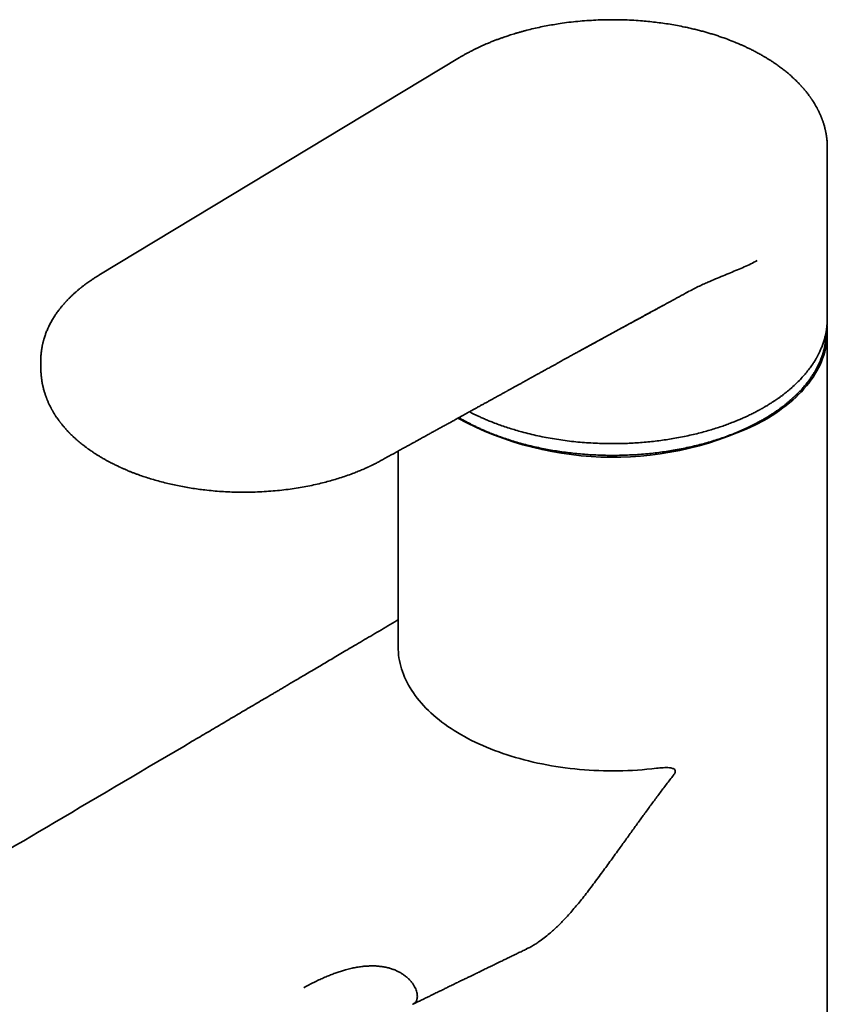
# Model space of a CAD drawing. Header units: millimetres. Extents: x 8 to 960, y 12 to 1994.
# Tile 6 of 24: x 769 to 860, y 821 to 932. Entities that reach past the tile are written whole.
import ezdxf

# ---------------------------------------------------------------- set-up
doc = ezdxf.new("R2010")
doc.units = ezdxf.units.MM

msp = doc.modelspace()

# ---------------------------------------------------------------- linework, layer by layer
at = {"color": 7, "linetype": 'Continuous', "lineweight": 35}
for p, q in [((818.47, 928.03), (777.73, 903.44)), ((860.03, 917.89), (860.03, 917.92)), ((860.03, 898.54), (860.03, 917.89)), ((844.44, 901.64), (844.1, 901.45)), ((844.33, 901.58), (844.26, 901.54)), ((844.6, 901.73), (845.46, 902.16)), ((844.64, 901.75), (844.65, 901.75)), ((832.01, 894.87), (837.79, 898.01)), ((860.03, 775.78), (860.03, 896.96)), ((771.16, 893.82), (771.16, 893.01)), ((811.53, 883.57), (811.53, 861.44))]:
    msp.add_line(p, q, dxfattribs=at)
at = {"color": 7, "linetype": 'Continuous', "lineweight": 35, "flags": 128}
for points in [[(860, 897.74), (860, 897.69), (860.03, 897.32), (860.03, 896.96), (860.03, 896.59), (860, 896.22), (859.96, 895.86), (859.9, 895.49), (859.83, 895.13), (859.74, 894.77), (859.63, 894.41), (859.5, 894.05), (859.36, 893.69), (859.21, 893.33), (859.04, 892.98), (858.85, 892.63), (858.64, 892.28), (858.42, 891.94), (858.19, 891.6), (857.94, 891.26), (857.67, 890.93), (857.39, 890.6), (857.1, 890.28), (856.79, 889.96), (856.46, 889.64), (856.12, 889.33), (855.77, 889.03), (855.4, 888.73), (855.02, 888.44), (854.63, 888.15), (854.22, 887.87), (853.81, 887.59), (853.38, 887.32), (852.93, 887.06)], [(840.73, 847.73), (840.19, 847.67), (839.65, 847.62), (839.11, 847.57), (838.57, 847.53), (838.03, 847.5), (837.48, 847.47), (836.94, 847.45), (836.39, 847.44), (835.85, 847.44), (835.3, 847.44), (834.76, 847.45), (834.21, 847.47), (833.67, 847.49), (833.12, 847.52), (832.58, 847.56), (832.04, 847.61), (831.5, 847.66), (830.97, 847.72), (830.43, 847.78), (829.9, 847.86), (829.37, 847.94), (828.85, 848.02), (828.33, 848.12), (827.81, 848.22), (827.3, 848.32), (826.79, 848.44), (826.28, 848.56), (825.78, 848.69), (825.29, 848.82), (824.8, 848.96), (824.31, 849.1), (823.84, 849.26), (823.36, 849.41), (822.9, 849.58), (822.44, 849.75), (821.99, 849.93), (821.54, 850.11), (821.1, 850.3), (820.67, 850.49), (820.25, 850.69), (819.83, 850.89), (819.43, 851.1), (819.03, 851.32), (818.64, 851.54), (818.26, 851.76), (817.88, 851.99), (817.52, 852.23), (817.16, 852.47), (816.82, 852.71), (816.48, 852.96), (816.16, 853.22), (815.84, 853.47), (815.54, 853.73), (815.24, 854), (814.96, 854.27), (814.68, 854.54), (814.42, 854.82), (814.17, 855.1), (813.92, 855.38), (813.69, 855.66), (813.47, 855.95), (813.27, 856.24), (813.07, 856.54), (812.88, 856.83), (812.71, 857.13), (812.55, 857.43), (812.4, 857.74), (812.26, 858.04), (812.13, 858.35), (812.02, 858.66), (811.92, 858.97), (811.83, 859.28), (811.75, 859.59), (811.68, 859.9), (811.63, 860.21), (811.59, 860.53), (811.56, 860.84), (811.54, 861.16), (811.53, 861.44)]]:
    msp.add_lwpolyline(points, dxfattribs=at)
at = {"color": 7, "linetype": 'Continuous', "lineweight": 35}
msp.add_arc((835.81, 919.99), 37.12, 241.7974, 297.4768, dxfattribs=at)
for points, knots in [([(852.72, 928.25), (852.58, 928.33), (852.3, 928.49), (851.88, 928.71), (851.49, 928.92), (851.11, 929.1), (850.75, 929.27), (850.43, 929.42), (850.13, 929.55), (849.85, 929.66), (849.41, 929.85), (848.77, 930.1), (848.06, 930.35), (847.47, 930.55), (847, 930.7), (846.54, 930.83), (846.07, 930.97), (845.57, 931.1), (845.05, 931.23), (844.5, 931.36), (843.85, 931.5), (843.1, 931.65), (842.27, 931.8), (841.44, 931.92), (840.61, 932.03), (839.77, 932.12), (838.87, 932.2), (837.92, 932.26), (836.91, 932.3), (835.91, 932.32), (834.9, 932.31), (833.88, 932.27), (832.86, 932.21), (831.84, 932.13), (830.83, 932.02), (829.9, 931.89), (829.05, 931.75), (828.25, 931.61), (827.45, 931.45), (826.66, 931.27), (826.01, 931.1), (825.51, 930.97), (825.17, 930.87), (824.84, 930.78), (824.53, 930.68), (824.24, 930.59), (823.98, 930.51), (823.73, 930.43), (823.46, 930.33), (823.15, 930.22), (822.79, 930.09), (822.42, 929.95), (822.02, 929.79), (821.67, 929.65), (821.34, 929.51), (821.06, 929.38), (820.77, 929.25), (820.48, 929.11), (820.2, 928.97), (819.93, 928.84), (819.7, 928.72), (819.5, 928.61), (819.34, 928.53), (819.19, 928.44), (819.06, 928.37), (818.94, 928.3), (818.81, 928.23), (818.67, 928.15), (818.55, 928.08), (818.48, 928.03), (818.47, 928.03)], [0, 0, 0, 0, 0.015624, 0.030383, 0.044241, 0.057168, 0.069139, 0.079943, 0.089783, 0.098643, 0.106512, 0.132737, 0.158324, 0.172513, 0.186374, 0.199901, 0.213481, 0.227767, 0.242777, 0.258507, 0.274363, 0.297644, 0.320421, 0.342892, 0.365365, 0.387829, 0.410289, 0.436765, 0.463229, 0.489699, 0.516168, 0.543117, 0.570077, 0.597028, 0.623987, 0.650941, 0.672304, 0.694117, 0.716364, 0.738942, 0.761694, 0.771879, 0.782077, 0.791841, 0.800973, 0.809479, 0.817363, 0.824656, 0.832128, 0.842273, 0.853242, 0.865019, 0.877537, 0.890371, 0.899675, 0.90909, 0.918615, 0.928248, 0.937988, 0.947472, 0.956222, 0.962463, 0.968278, 0.973669, 0.978679, 0.982366, 0.986883, 0.992229, 0.998421, 1, 1, 1, 1]), ([(860.03, 917.89), (860.03, 917.95), (860.03, 918.07), (860.03, 918.26), (860.02, 918.45), (860, 918.64), (859.98, 918.85), (859.96, 919.04), (859.93, 919.22), (859.91, 919.38), (859.88, 919.52), (859.86, 919.64), (859.83, 919.76), (859.8, 919.89), (859.77, 920.04), (859.72, 920.21), (859.68, 920.38), (859.63, 920.54), (859.58, 920.69), (859.53, 920.83), (859.49, 920.95), (859.45, 921.06), (859.41, 921.16), (859.37, 921.28), (859.31, 921.41), (859.26, 921.54), (859.19, 921.68), (859.13, 921.81), (859.08, 921.93), (859.03, 922.03), (858.99, 922.1), (858.96, 922.17), (858.92, 922.25), (858.87, 922.33), (858.82, 922.44), (858.75, 922.56), (858.67, 922.7), (858.57, 922.86), (858.48, 923.01), (858.39, 923.14), (858.33, 923.25), (858.26, 923.34), (858.21, 923.42), (858.15, 923.5), (858.07, 923.62), (857.96, 923.76), (857.83, 923.94), (857.7, 924.1), (857.59, 924.24), (857.5, 924.35), (857.42, 924.45), (857.34, 924.54), (857.27, 924.62), (857.22, 924.68), (857.17, 924.73), (857.12, 924.78), (857.07, 924.85), (857, 924.92), (856.91, 925.01), (856.8, 925.13), (856.66, 925.27), (856.5, 925.43), (856.33, 925.59), (856.1, 925.81), (855.81, 926.07), (855.45, 926.38), (855.06, 926.68), (854.66, 926.99), (854.26, 927.28), (853.9, 927.52), (853.58, 927.73), (853.3, 927.9), (853.02, 928.08), (852.82, 928.19), (852.72, 928.25)], [0, 0, 0, 0, 0.013493, 0.028049, 0.043677, 0.060382, 0.078169, 0.096392, 0.112032, 0.126026, 0.138375, 0.149081, 0.158146, 0.169276, 0.182517, 0.197846, 0.214035, 0.226878, 0.239829, 0.252344, 0.263069, 0.271346, 0.279718, 0.289817, 0.301544, 0.313715, 0.325974, 0.338321, 0.348823, 0.35727, 0.363661, 0.369477, 0.376061, 0.383412, 0.39324, 0.404264, 0.416898, 0.431178, 0.447091, 0.458122, 0.468039, 0.476601, 0.483952, 0.491319, 0.498991, 0.515506, 0.532973, 0.550772, 0.561405, 0.572144, 0.582553, 0.591449, 0.598908, 0.604737, 0.609344, 0.614643, 0.620881, 0.628055, 0.636161, 0.649064, 0.663768, 0.680253, 0.697432, 0.714414, 0.747197, 0.779225, 0.814709, 0.849228, 0.882265, 0.913004, 0.935564, 0.956748, 0.977606, 1, 1, 1, 1]), ([(852.11, 905.09), (851.87, 904.97), (851.38, 904.72), (850.63, 904.37), (849.87, 904.04), (849.36, 903.83), (849.1, 903.72)], [0, 0, 0, 0, 0.249847, 0.49975, 0.749806, 1, 1, 1, 1]), ([(777.73, 903.44), (777.62, 903.37), (777.4, 903.24), (777.1, 903.04), (776.82, 902.86), (776.58, 902.69), (776.36, 902.54), (776.18, 902.4), (776.03, 902.29), (775.91, 902.2), (775.8, 902.11), (775.71, 902.04), (775.64, 901.99), (775.58, 901.94), (775.51, 901.88), (775.42, 901.81), (775.32, 901.72), (775.21, 901.62), (775.09, 901.52), (774.97, 901.41), (774.84, 901.3), (774.72, 901.18), (774.59, 901.06), (774.46, 900.93), (774.32, 900.79), (774.2, 900.67), (774.1, 900.56), (774.03, 900.49), (773.98, 900.44), (773.94, 900.39), (773.89, 900.34), (773.82, 900.26), (773.74, 900.16), (773.64, 900.05), (773.53, 899.92), (773.42, 899.79), (773.32, 899.66), (773.21, 899.51), (773.08, 899.35), (772.95, 899.17), (772.84, 899), (772.72, 898.83), (772.61, 898.64), (772.48, 898.44), (772.36, 898.22), (772.23, 898), (772.11, 897.76), (772, 897.53), (771.9, 897.31), (771.82, 897.11), (771.74, 896.91), (771.67, 896.71), (771.6, 896.51), (771.54, 896.32), (771.49, 896.15), (771.45, 896.01), (771.41, 895.88), (771.39, 895.76), (771.37, 895.67), (771.35, 895.61), (771.34, 895.55), (771.33, 895.49), (771.31, 895.41), (771.29, 895.3), (771.27, 895.17), (771.24, 895), (771.22, 894.81), (771.19, 894.6), (771.18, 894.36), (771.16, 894.1), (771.16, 893.92), (771.16, 893.82)], [0, 0, 0, 0, 0.027701, 0.053303, 0.076805, 0.098202, 0.117493, 0.134677, 0.147727, 0.159226, 0.169175, 0.177571, 0.184414, 0.189753, 0.194765, 0.204682, 0.215235, 0.226386, 0.238098, 0.25037, 0.263217, 0.277716, 0.290463, 0.304589, 0.320094, 0.336785, 0.346066, 0.353668, 0.359593, 0.363929, 0.368369, 0.377157, 0.387903, 0.400606, 0.414238, 0.427902, 0.441599, 0.455329, 0.47426, 0.493045, 0.510295, 0.525751, 0.545132, 0.565245, 0.586936, 0.609211, 0.63215, 0.655917, 0.675512, 0.695838, 0.714861, 0.731914, 0.750841, 0.771944, 0.785735, 0.799186, 0.811895, 0.822549, 0.831049, 0.836215, 0.840966, 0.847128, 0.854752, 0.863839, 0.877536, 0.893254, 0.910847, 0.930317, 0.951666, 0.974894, 1, 1, 1, 1]), ([(846.55, 902.66), (846.83, 902.78), (847.4, 903.02), (848.25, 903.37), (848.82, 903.61), (849.1, 903.72)], [0, 0, 0, 0, 0.333151, 0.666527, 1, 1, 1, 1]), ([(846.55, 902.66), (846.37, 902.58), (846, 902.42), (845.64, 902.24), (845.46, 902.16)], [0, 0, 0, 0, 0.500119, 1, 1, 1, 1]), ([(831.97, 894.84), (831.98, 894.85), (832.14, 894.93), (832.45, 895.1), (832.92, 895.36), (833.43, 895.64), (833.99, 895.94), (834.59, 896.27), (835.23, 896.62), (835.89, 896.98), (836.58, 897.35), (837.29, 897.74), (838.04, 898.15), (838.82, 898.58), (839.65, 899.03), (840.51, 899.5), (841.41, 899.99), (842.34, 900.49), (843.29, 901.01), (843.94, 901.37), (844.27, 901.55)], [0, 0, 0, 0, 0.002011, 0.038982, 0.076814, 0.116372, 0.16342, 0.212697, 0.264203, 0.317938, 0.373902, 0.432095, 0.492517, 0.555168, 0.623192, 0.693662, 0.766578, 0.84194, 0.919747, 1, 1, 1, 1]), ([(844.6, 901.73), (844.58, 901.71), (844.54, 901.69), (844.49, 901.67), (844.47, 901.65)], [0, 0, 0, 0, 0.499965, 1, 1, 1, 1]), ([(837.79, 898.01), (837.89, 898.07), (838.1, 898.19), (838.42, 898.36), (838.7, 898.51), (838.92, 898.63), (839.1, 898.73), (839.28, 898.83), (839.5, 898.95), (839.75, 899.09), (840.05, 899.25), (840.36, 899.42), (840.71, 899.61), (841.08, 899.81), (841.33, 899.95), (841.46, 900.02)], [0, 0, 0, 0, 0.079151, 0.170753, 0.25593, 0.303125, 0.349331, 0.399948, 0.455613, 0.528461, 0.608462, 0.695617, 0.789925, 0.891386, 1, 1, 1, 1]), ([(819.6, 888.01), (819.67, 887.98), (819.83, 887.89), (820.11, 887.75), (820.44, 887.59), (820.81, 887.42), (821.21, 887.24), (821.65, 887.05), (822.17, 886.84), (822.77, 886.61), (823.44, 886.37), (824.12, 886.15), (824.81, 885.94), (825.57, 885.72), (826.41, 885.5), (827.33, 885.29), (828.26, 885.1), (829.21, 884.94), (830.16, 884.79), (831.13, 884.67), (832.1, 884.57), (833.08, 884.5), (834.06, 884.45), (835.05, 884.42), (836.04, 884.41), (836.98, 884.43), (837.87, 884.46), (838.71, 884.51), (839.55, 884.58), (840.39, 884.67), (841.21, 884.77), (842.01, 884.88), (842.82, 885.02), (843.65, 885.17), (844.48, 885.35), (845.27, 885.53), (846.03, 885.73), (846.74, 885.93), (847.42, 886.14), (848.07, 886.35), (848.67, 886.56), (849.24, 886.78), (849.78, 886.99), (850.28, 887.21), (850.78, 887.42), (851.25, 887.65), (851.72, 887.88), (852.05, 888.05), (852.27, 888.17), (852.37, 888.23), (852.48, 888.28), (852.56, 888.33), (852.63, 888.37), (852.68, 888.39), (852.71, 888.41), (852.74, 888.43), (852.79, 888.46), (852.87, 888.5), (852.97, 888.56), (853.11, 888.64), (853.28, 888.74), (853.48, 888.87), (853.7, 889.01), (853.95, 889.17), (854.23, 889.35), (854.5, 889.54), (854.77, 889.73), (855.02, 889.92), (855.28, 890.13), (855.54, 890.33), (855.79, 890.54), (856.12, 890.83), (856.53, 891.2), (856.99, 891.67), (857.42, 892.14), (857.82, 892.62), (858.11, 893.01), (858.32, 893.3), (858.45, 893.5), (858.57, 893.69), (858.68, 893.86), (858.76, 894), (858.82, 894.11), (858.87, 894.2), (858.91, 894.28), (858.96, 894.37), (859.01, 894.47), (859.08, 894.6), (859.15, 894.75), (859.23, 894.93), (859.32, 895.11), (859.4, 895.32), (859.48, 895.54), (859.56, 895.76), (859.64, 895.98), (859.71, 896.21), (859.77, 896.45), (859.83, 896.71), (859.89, 896.98), (859.93, 897.25), (859.97, 897.51), (859.99, 897.74), (860.01, 897.96), (860.02, 898.14), (860.03, 898.33), (860.03, 898.47), (860.03, 898.54)], [0, 0, 0, 0, 0.0049929, 0.0120328, 0.0197706, 0.028206, 0.0373391, 0.0471698, 0.0576978, 0.0716747, 0.0857113, 0.0997476, 0.1137839, 0.12782, 0.1455418, 0.1632636, 0.1809855, 0.1987077, 0.2164302, 0.2341532, 0.2518767, 0.2696009, 0.2873258, 0.3050517, 0.3227787, 0.3405067, 0.3557035, 0.3709013, 0.3861002, 0.4013002, 0.416465, 0.4313083, 0.4457692, 0.4621566, 0.4780235, 0.4933699, 0.5081958, 0.5225013, 0.5362862, 0.5495506, 0.5622945, 0.5745178, 0.5862205, 0.5974026, 0.608065, 0.6194906, 0.6304316, 0.6408878, 0.6435674, 0.6462132, 0.6488216, 0.6510796, 0.652785, 0.653922, 0.6545659, 0.6552554, 0.6561606, 0.6582243, 0.6609274, 0.6642698, 0.6686746, 0.6738499, 0.6797958, 0.6865125, 0.6940002, 0.7022592, 0.7092896, 0.7167964, 0.7246438, 0.7324845, 0.7403011, 0.7480935, 0.7647093, 0.7812142, 0.7976082, 0.8138911, 0.8300628, 0.8366176, 0.8431539, 0.8495658, 0.8552155, 0.8599963, 0.8631429, 0.8658099, 0.8684674, 0.8712199, 0.8740673, 0.8784885, 0.8833644, 0.8888031, 0.8948047, 0.9013691, 0.9084965, 0.9150391, 0.9219935, 0.9293599, 0.9370548, 0.9444625, 0.9535405, 0.9619125, 0.9695783, 0.9770081, 0.983627, 0.9894358, 0.9947839, 1, 1, 1, 1]), ([(818.41, 887.36), (818.41, 887.36), (818.42, 887.35), (818.44, 887.34), (818.48, 887.32), (818.53, 887.29), (818.63, 887.23), (818.76, 887.15), (818.93, 887.06), (819.14, 886.94), (819.38, 886.81), (819.65, 886.67), (819.97, 886.5), (820.32, 886.33), (820.7, 886.15), (821.1, 885.97), (821.51, 885.79), (822.01, 885.58), (822.6, 885.35), (823.3, 885.1), (824.02, 884.86), (824.77, 884.62), (825.54, 884.4), (826.34, 884.2), (827.17, 884), (828, 883.83), (828.82, 883.68), (829.62, 883.55), (830.45, 883.43), (831.3, 883.33), (832.16, 883.24), (833.02, 883.17), (833.88, 883.13), (834.74, 883.1), (835.62, 883.08), (836.53, 883.09), (837.46, 883.12), (838.37, 883.16), (839.26, 883.23), (840.14, 883.31), (840.99, 883.41), (841.82, 883.53), (842.66, 883.66), (843.52, 883.82), (844.39, 884), (845.22, 884.2), (846.03, 884.4), (846.82, 884.63), (847.59, 884.87), (848.34, 885.12), (849.07, 885.39), (849.78, 885.67), (850.47, 885.97), (851.02, 886.22), (851.44, 886.42), (851.74, 886.57), (852.02, 886.72), (852.29, 886.86), (852.53, 887), (852.74, 887.11), (852.91, 887.21), (853.05, 887.3), (853.16, 887.36), (853.24, 887.41), (853.3, 887.45), (853.35, 887.47), (853.4, 887.51), (853.49, 887.56), (853.6, 887.64), (853.75, 887.73), (853.92, 887.84), (854.11, 887.97), (854.31, 888.1), (854.56, 888.28), (854.83, 888.48), (855.14, 888.71), (855.42, 888.93), (855.67, 889.15), (855.92, 889.36), (856.17, 889.58), (856.42, 889.82), (856.69, 890.08), (856.97, 890.36), (857.2, 890.62), (857.39, 890.84), (857.53, 891), (857.64, 891.14), (857.73, 891.25), (857.8, 891.34), (857.85, 891.41), (857.89, 891.46), (857.94, 891.53), (858, 891.61), (858.07, 891.7), (858.14, 891.8), (858.22, 891.92), (858.32, 892.06), (858.42, 892.21), (858.51, 892.37), (858.61, 892.53), (858.78, 892.83), (859.02, 893.28), (859.22, 893.74), (859.35, 894.05), (859.4, 894.2), (859.45, 894.33), (859.48, 894.43), (859.51, 894.51), (859.52, 894.55), (859.53, 894.59), (859.55, 894.65), (859.57, 894.71), (859.59, 894.79), (859.63, 894.92), (859.68, 895.1), (859.75, 895.4), (859.81, 895.77), (859.86, 896.1), (859.89, 896.35), (859.9, 896.51), (859.91, 896.67), (859.91, 896.82), (859.92, 896.98), (859.92, 897.09), (859.92, 897.15), (859.92, 897.16)], [0, 0, 0, 0, 0.000072, 0.000727, 0.001519, 0.002506, 0.005068, 0.008412, 0.012538, 0.01749, 0.023236, 0.029777, 0.037113, 0.045243, 0.053921, 0.062794, 0.071782, 0.080884, 0.094893, 0.109164, 0.123698, 0.138495, 0.153554, 0.168876, 0.18446, 0.200308, 0.21473, 0.229364, 0.244208, 0.259264, 0.27453, 0.289725, 0.304862, 0.319793, 0.334519, 0.351002, 0.36722, 0.383173, 0.39886, 0.414281, 0.429438, 0.444328, 0.458954, 0.475344, 0.491387, 0.507084, 0.522435, 0.537633, 0.552857, 0.568106, 0.583075, 0.598069, 0.613087, 0.62813, 0.634893, 0.64166, 0.648433, 0.654912, 0.660687, 0.665753, 0.670112, 0.673536, 0.676345, 0.678541, 0.679547, 0.680566, 0.682071, 0.68408, 0.687127, 0.690888, 0.695361, 0.700548, 0.706077, 0.711459, 0.720691, 0.729442, 0.73771, 0.745495, 0.75287, 0.760524, 0.769204, 0.7784, 0.788112, 0.798339, 0.804557, 0.809972, 0.814584, 0.818393, 0.821399, 0.823059, 0.824801, 0.826946, 0.829493, 0.832443, 0.835796, 0.839551, 0.844147, 0.849149, 0.854199, 0.859257, 0.864323, 0.882701, 0.901179, 0.906683, 0.9114, 0.915326, 0.918459, 0.920799, 0.921818, 0.922951, 0.924483, 0.926414, 0.928743, 0.93147, 0.938475, 0.945541, 0.958304, 0.971245, 0.975895, 0.980565, 0.985255, 0.989966, 0.994681, 0.998986, 1, 1, 1, 1]), ([(830.8, 894.2), (830.95, 894.28), (831.24, 894.44), (831.66, 894.67), (832.04, 894.88), (832.39, 895.07), (832.7, 895.24), (832.98, 895.39), (833.22, 895.53), (833.43, 895.64), (833.6, 895.73), (833.74, 895.81), (833.84, 895.87), (833.91, 895.9), (833.97, 895.93), (834.02, 895.96), (834.05, 895.98), (834.07, 895.99)], [0, 0, 0, 0, 0.136966, 0.263427, 0.379381, 0.484829, 0.57977, 0.664204, 0.738131, 0.800386, 0.852548, 0.89462, 0.926599, 0.944647, 0.958622, 0.977914, 1, 1, 1, 1]), ([(809.67, 882.54), (809.82, 882.62), (810.16, 882.81), (810.68, 883.09), (811.2, 883.38), (811.69, 883.65), (812.15, 883.91), (812.58, 884.14), (812.97, 884.36), (813.32, 884.55), (813.63, 884.72), (813.92, 884.88), (814.18, 885.02), (814.42, 885.16), (814.7, 885.31), (815.04, 885.5), (815.42, 885.71), (815.81, 885.93), (816.22, 886.15), (816.63, 886.38), (817.05, 886.61), (817.46, 886.83), (817.84, 887.04), (818.18, 887.23), (818.49, 887.4), (818.74, 887.54), (818.94, 887.65), (819.11, 887.74), (819.3, 887.85), (819.5, 887.96), (819.74, 888.09), (820, 888.23), (820.29, 888.39), (820.6, 888.57), (820.93, 888.75), (821.26, 888.93), (821.59, 889.11), (821.9, 889.28), (822.26, 889.48), (822.65, 889.7), (823, 889.89), (823.24, 890.02), (823.38, 890.1), (823.49, 890.16), (823.58, 890.21), (823.64, 890.24), (823.69, 890.27), (823.74, 890.3), (823.81, 890.33), (823.9, 890.38), (824.01, 890.45), (824.15, 890.53), (824.34, 890.63), (824.56, 890.75), (824.84, 890.9), (825.12, 891.06), (825.43, 891.23), (825.76, 891.41), (826.1, 891.6), (826.44, 891.79), (826.78, 891.98), (827.12, 892.17), (827.45, 892.35), (827.76, 892.52), (828.04, 892.67), (828.3, 892.82), (828.55, 892.96), (828.77, 893.07), (828.95, 893.17), (829.09, 893.25), (829.23, 893.33), (829.38, 893.41), (829.54, 893.5), (829.73, 893.61), (829.95, 893.73), (830.21, 893.87), (830.5, 894.03), (830.7, 894.14), (830.8, 894.2)], [0, 0, 0, 0, 0.021564, 0.047657, 0.072282, 0.095439, 0.117128, 0.137347, 0.156099, 0.171998, 0.186663, 0.200094, 0.212291, 0.223449, 0.234657, 0.252232, 0.270317, 0.288912, 0.308017, 0.327632, 0.347757, 0.367427, 0.385144, 0.401314, 0.415938, 0.429015, 0.436523, 0.444548, 0.45342, 0.463138, 0.473701, 0.486489, 0.500331, 0.515226, 0.531146, 0.547046, 0.562395, 0.577195, 0.591444, 0.613053, 0.633259, 0.640745, 0.647295, 0.652753, 0.657116, 0.65982, 0.661849, 0.664125, 0.667112, 0.670809, 0.676725, 0.683676, 0.691054, 0.703013, 0.715852, 0.729571, 0.744171, 0.759651, 0.776011, 0.792553, 0.808234, 0.825088, 0.840805, 0.855383, 0.868824, 0.881128, 0.893007, 0.905398, 0.91196, 0.918658, 0.925492, 0.932462, 0.939846, 0.948158, 0.959161, 0.971469, 0.985082, 1, 1, 1, 1]), ([(771.16, 893.03), (771.16, 892.98), (771.16, 892.87), (771.16, 892.71), (771.17, 892.57), (771.18, 892.45), (771.18, 892.33), (771.19, 892.23), (771.2, 892.13), (771.21, 892.02), (771.23, 891.88), (771.25, 891.73), (771.27, 891.58), (771.29, 891.44), (771.31, 891.3), (771.34, 891.14), (771.38, 890.99), (771.41, 890.83), (771.45, 890.69), (771.48, 890.54), (771.53, 890.38), (771.58, 890.21), (771.63, 890.04), (771.68, 889.9), (771.73, 889.77), (771.77, 889.66), (771.81, 889.55), (771.85, 889.45), (771.89, 889.34), (771.94, 889.21), (772.01, 889.07), (772.08, 888.91), (772.16, 888.74), (772.24, 888.58), (772.31, 888.45), (772.36, 888.34), (772.42, 888.25), (772.47, 888.16), (772.52, 888.07), (772.58, 887.97), (772.64, 887.86), (772.72, 887.74), (772.8, 887.61), (772.87, 887.5), (772.95, 887.38), (773.03, 887.26), (773.11, 887.15), (773.19, 887.04), (773.26, 886.95), (773.31, 886.88), (773.37, 886.81), (773.42, 886.73), (773.49, 886.65), (773.57, 886.55), (773.66, 886.44), (773.75, 886.33), (773.85, 886.22), (773.95, 886.11), (774.05, 885.99), (774.14, 885.89), (774.23, 885.8), (774.3, 885.72), (774.36, 885.66), (774.41, 885.61), (774.46, 885.56), (774.53, 885.49), (774.61, 885.41), (774.71, 885.32), (774.85, 885.18), (775.04, 885), (775.27, 884.8), (775.49, 884.61), (775.7, 884.44), (775.91, 884.27), (776.09, 884.13), (776.24, 884.02), (776.34, 883.95), (776.41, 883.89), (776.48, 883.84), (776.57, 883.78), (776.69, 883.7), (776.83, 883.6), (777.01, 883.48), (777.21, 883.34), (777.45, 883.19), (777.71, 883.02), (777.96, 882.87), (778.12, 882.78), (778.18, 882.74)], [0, 0, 0, 0, 0.011614, 0.025064, 0.036965, 0.047442, 0.056517, 0.064166, 0.071224, 0.079808, 0.09264, 0.104807, 0.115585, 0.126654, 0.138262, 0.151343, 0.163819, 0.176299, 0.18877, 0.199831, 0.21312, 0.227899, 0.242921, 0.255217, 0.265762, 0.275216, 0.284136, 0.292681, 0.301972, 0.312143, 0.32624, 0.340355, 0.355612, 0.371964, 0.382278, 0.391808, 0.400594, 0.408854, 0.416707, 0.425816, 0.436135, 0.44798, 0.459764, 0.471064, 0.481881, 0.493793, 0.505051, 0.515223, 0.524063, 0.531571, 0.537781, 0.544878, 0.553345, 0.56364, 0.574626, 0.585825, 0.597236, 0.608859, 0.620694, 0.632012, 0.641593, 0.649418, 0.655487, 0.660213, 0.665815, 0.672954, 0.681629, 0.691838, 0.703174, 0.726852, 0.749261, 0.770404, 0.790492, 0.809752, 0.828019, 0.839708, 0.849251, 0.853745, 0.859798, 0.867513, 0.87689, 0.889641, 0.904561, 0.921648, 0.940901, 0.962318, 0.985898, 1, 1, 1, 1]), ([(778.18, 882.74), (778.29, 882.68), (778.5, 882.57), (778.79, 882.4), (779.07, 882.26), (779.31, 882.13), (779.53, 882.03), (779.72, 881.93), (779.87, 881.86), (779.99, 881.8), (780.08, 881.76), (780.15, 881.73), (780.2, 881.71), (780.24, 881.69), (780.29, 881.67), (780.35, 881.64), (780.44, 881.6), (780.57, 881.54), (780.73, 881.48), (780.91, 881.4), (781.14, 881.3), (781.42, 881.19), (781.73, 881.07), (782.06, 880.95), (782.49, 880.79), (783.04, 880.61), (783.72, 880.39), (784.43, 880.19), (785.15, 880), (785.89, 879.82), (786.62, 879.66), (787.38, 879.52), (788.15, 879.39), (788.93, 879.27), (789.75, 879.17), (790.63, 879.08), (791.57, 879), (792.5, 878.95), (793.43, 878.93), (794.39, 878.92), (795.38, 878.94), (796.4, 878.99), (797.4, 879.06), (798.38, 879.16), (799.33, 879.27), (800.24, 879.41), (801.12, 879.57), (801.98, 879.74), (802.78, 879.93), (803.53, 880.12), (804.25, 880.32), (804.96, 880.54), (805.68, 880.78), (806.24, 880.98), (806.65, 881.13), (806.9, 881.23), (807.16, 881.34), (807.41, 881.44), (807.64, 881.54), (807.85, 881.63), (808.01, 881.71), (808.13, 881.76), (808.22, 881.8), (808.29, 881.84), (808.35, 881.86), (808.4, 881.89), (808.46, 881.92), (808.55, 881.96), (808.68, 882.02), (808.83, 882.1), (809, 882.18), (809.17, 882.27), (809.37, 882.38), (809.54, 882.47), (809.64, 882.52), (809.67, 882.54)], [0, 0, 0, 0, 0.01281, 0.024458, 0.034944, 0.04427, 0.052436, 0.059442, 0.065289, 0.069456, 0.072735, 0.075248, 0.076821, 0.078272, 0.079857, 0.081576, 0.085342, 0.089624, 0.095394, 0.101894, 0.109126, 0.119729, 0.13066, 0.141859, 0.153326, 0.174469, 0.196466, 0.219316, 0.24302, 0.265029, 0.287727, 0.310869, 0.333918, 0.356853, 0.379676, 0.406916, 0.433996, 0.460915, 0.487674, 0.514274, 0.543878, 0.573284, 0.602378, 0.630941, 0.658967, 0.68597, 0.712457, 0.738426, 0.763879, 0.78657, 0.809246, 0.832442, 0.856162, 0.880407, 0.889194, 0.898048, 0.906969, 0.915957, 0.924479, 0.931889, 0.938183, 0.941926, 0.945122, 0.947771, 0.949874, 0.951503, 0.953476, 0.956832, 0.96157, 0.967692, 0.973586, 0.980366, 0.988031, 0.996584, 1, 1, 1, 1]), ([(811.53, 864.51), (811.49, 864.48), (811.11, 864.26), (810.4, 863.84), (809.41, 863.25), (808.45, 862.68), (807.52, 862.14), (806.65, 861.62), (805.83, 861.14), (805.06, 860.69), (804.33, 860.25), (803.62, 859.83), (802.93, 859.43), (802.28, 859.04), (801.65, 858.67), (801.04, 858.31), (800.47, 857.98), (799.92, 857.65), (799.4, 857.34), (798.92, 857.06), (798.47, 856.79), (798.04, 856.54), (797.64, 856.3), (797.23, 856.06), (796.4, 855.58), (795.15, 854.84), (793.46, 853.84), (791.75, 852.83), (790.02, 851.81), (783.67, 848.07), (768.62, 839.19), (742.35, 823.7), (720.85, 811.03), (708.21, 803.58), (706.97, 802.84), (705.72, 802.11), (704.47, 801.37), (703.23, 800.64), (701.99, 799.91), (700.73, 799.16), (699.45, 798.41), (698.17, 797.66), (696.93, 796.92), (695.72, 796.21), (694.82, 795.68), (694.22, 795.32), (693.9, 795.14), (693.57, 794.94), (693.22, 794.73), (692.84, 794.51), (692.43, 794.27), (691.97, 794), (691.46, 793.7), (690.93, 793.38), (690.37, 793.05), (689.78, 792.7), (689.16, 792.34), (688.51, 791.95), (687.83, 791.56), (687.13, 791.14), (686.41, 790.71), (685.65, 790.27), (684.88, 789.81), (684.07, 789.33), (683.24, 788.84), (682.38, 788.34), (681.5, 787.81), (680.59, 787.28), (679.72, 786.77), (678.9, 786.28), (678.13, 785.83), (677.34, 785.36), (676.55, 784.87), (675.77, 784.36), (675.24, 784.01), (674.97, 783.83), (674.96, 783.82)], [0, 0, 0, 0, 0.000905, 0.008401, 0.015661, 0.022684, 0.029471, 0.036021, 0.041818, 0.047416, 0.052816, 0.058017, 0.063019, 0.067823, 0.072428, 0.076834, 0.081042, 0.085052, 0.088862, 0.092474, 0.095698, 0.098745, 0.10171, 0.104684, 0.107667, 0.119867, 0.132218, 0.144719, 0.15737, 0.17013, 0.284101, 0.487621, 0.746647, 0.755765, 0.764883, 0.774001, 0.783118, 0.792236, 0.801344, 0.810296, 0.819905, 0.829263, 0.838373, 0.847232, 0.855842, 0.858059, 0.860376, 0.862826, 0.865409, 0.868125, 0.870974, 0.874503, 0.878217, 0.882115, 0.886199, 0.890557, 0.895107, 0.89985, 0.904785, 0.909913, 0.915233, 0.920746, 0.926452, 0.93235, 0.938441, 0.944724, 0.9512, 0.957868, 0.964729, 0.970255, 0.9759, 0.981674, 0.987605, 0.993653, 0.999811, 1, 1, 1, 1]), ([(842.65, 846.95), (842.73, 847.05), (842.79, 847.15), (842.85, 847.31), (842.86, 847.36), (842.85, 847.47), (842.83, 847.52), (842.75, 847.64), (842.64, 847.69), (842.43, 847.76), (842.31, 847.78), (841.96, 847.82), (841.72, 847.81), (841.23, 847.79), (840.98, 847.76), (840.73, 847.73)], [0, 0, 0, 0, 0.125, 0.125, 0.1875, 0.1875, 0.25, 0.25, 0.375, 0.375, 0.5, 0.5, 0.75, 0.75, 1, 1, 1, 1]), ([(826.04, 827.32), (826.1, 827.34), (826.29, 827.43), (826.62, 827.61), (827.02, 827.85), (827.5, 828.16), (828.04, 828.56), (828.61, 829.02), (829.1, 829.45), (829.55, 829.87), (829.98, 830.3), (830.44, 830.78), (830.91, 831.3), (831.41, 831.88), (831.91, 832.47), (832.41, 833.09), (832.93, 833.75), (833.46, 834.45), (833.99, 835.15), (834.66, 836.06), (835.47, 837.18), (836.38, 838.44), (837.25, 839.64), (838.03, 840.73), (838.78, 841.77), (839.52, 842.79), (840.29, 843.83), (841.07, 844.88), (841.85, 845.92), (842.39, 846.61), (842.65, 846.95)], [0, 0, 0, 0, 0.007704, 0.027339, 0.047072, 0.066805, 0.0992, 0.131658, 0.156559, 0.181461, 0.206424, 0.231387, 0.262098, 0.29281, 0.323565, 0.35432, 0.388754, 0.423189, 0.457647, 0.492104, 0.555064, 0.61805, 0.670284, 0.722536, 0.767958, 0.813397, 0.861063, 0.908758, 0.954359, 1, 1, 1, 1]), ([(813.2, 821.07), (813.32, 821.13), (813.56, 821.25), (813.93, 821.43), (814.31, 821.61), (814.67, 821.79), (815.03, 821.96), (815.36, 822.12), (815.66, 822.27), (815.94, 822.41), (816.19, 822.53), (816.42, 822.64), (816.64, 822.74), (816.83, 822.84), (817.03, 822.94), (817.25, 823.04), (817.48, 823.16), (817.73, 823.28), (818, 823.41), (818.32, 823.57), (818.72, 823.76), (819.09, 823.94), (819.38, 824.08), (819.57, 824.17), (819.75, 824.26), (819.91, 824.33), (820.05, 824.4), (820.17, 824.46), (820.27, 824.51), (820.35, 824.55), (820.42, 824.58), (820.49, 824.62), (820.58, 824.66), (820.69, 824.72), (820.83, 824.78), (821.01, 824.87), (821.25, 824.99), (821.52, 825.12), (821.78, 825.24), (822.03, 825.37), (822.27, 825.48), (822.53, 825.61), (822.81, 825.74), (823.1, 825.88), (823.36, 826.01), (823.6, 826.13), (823.84, 826.24), (824.07, 826.36), (824.31, 826.47), (824.51, 826.57), (824.69, 826.66), (824.88, 826.75), (825.08, 826.85), (825.31, 826.96), (825.55, 827.07), (825.8, 827.19), (825.96, 827.27), (826.04, 827.31)], [0, 0, 0, 0, 0.027761, 0.057343, 0.086363, 0.114821, 0.142717, 0.169498, 0.192787, 0.214153, 0.233594, 0.251563, 0.268867, 0.282841, 0.298032, 0.314749, 0.332992, 0.352712, 0.373399, 0.394917, 0.42968, 0.466415, 0.481386, 0.496529, 0.510486, 0.522902, 0.533959, 0.543418, 0.551278, 0.557539, 0.562418, 0.567459, 0.574306, 0.582961, 0.593423, 0.605692, 0.626986, 0.648355, 0.668752, 0.688179, 0.706635, 0.724121, 0.748953, 0.771521, 0.791824, 0.810158, 0.827203, 0.847612, 0.865856, 0.881934, 0.894345, 0.908756, 0.925079, 0.942665, 0.96138, 0.981223, 1, 1, 1, 1]), ([(800.89, 822.94), (801.08, 823.05), (801.47, 823.26), (802.03, 823.55), (802.58, 823.82), (803.12, 824.06), (803.65, 824.29), (804.16, 824.49), (804.65, 824.66), (805.13, 824.82), (805.65, 824.97), (806.19, 825.11), (806.75, 825.23), (807.29, 825.32), (807.81, 825.37), (808.31, 825.4), (808.78, 825.41), (809.25, 825.38), (809.71, 825.33), (810.16, 825.25), (810.58, 825.15), (810.98, 825.02), (811.34, 824.87), (811.68, 824.7), (812, 824.51), (812.3, 824.3), (812.58, 824.07), (812.83, 823.83), (813.05, 823.58), (813.24, 823.32), (813.4, 823.06), (813.53, 822.8), (813.62, 822.54), (813.68, 822.29), (813.71, 822.05), (813.71, 821.83), (813.67, 821.64), (813.61, 821.47), (813.51, 821.31), (813.39, 821.19), (813.27, 821.11), (813.19, 821.07), (813.17, 821.07)], [0, 0, 0, 0, 0.020228, 0.040419, 0.060594, 0.080771, 0.100964, 0.120825, 0.140723, 0.160664, 0.180654, 0.20669, 0.232812, 0.259011, 0.285276, 0.311588, 0.337926, 0.364265, 0.393732, 0.423123, 0.452394, 0.481499, 0.510392, 0.539025, 0.567352, 0.598108, 0.628388, 0.658143, 0.687327, 0.715903, 0.745511, 0.77437, 0.80246, 0.829771, 0.856304, 0.882066, 0.905667, 0.928624, 0.950964, 0.972726, 0.99395, 1, 1, 1, 1])]:
    msp.add_open_spline(points, degree=3, knots=knots, dxfattribs=at)

doc.saveas('drawing.dxf')
